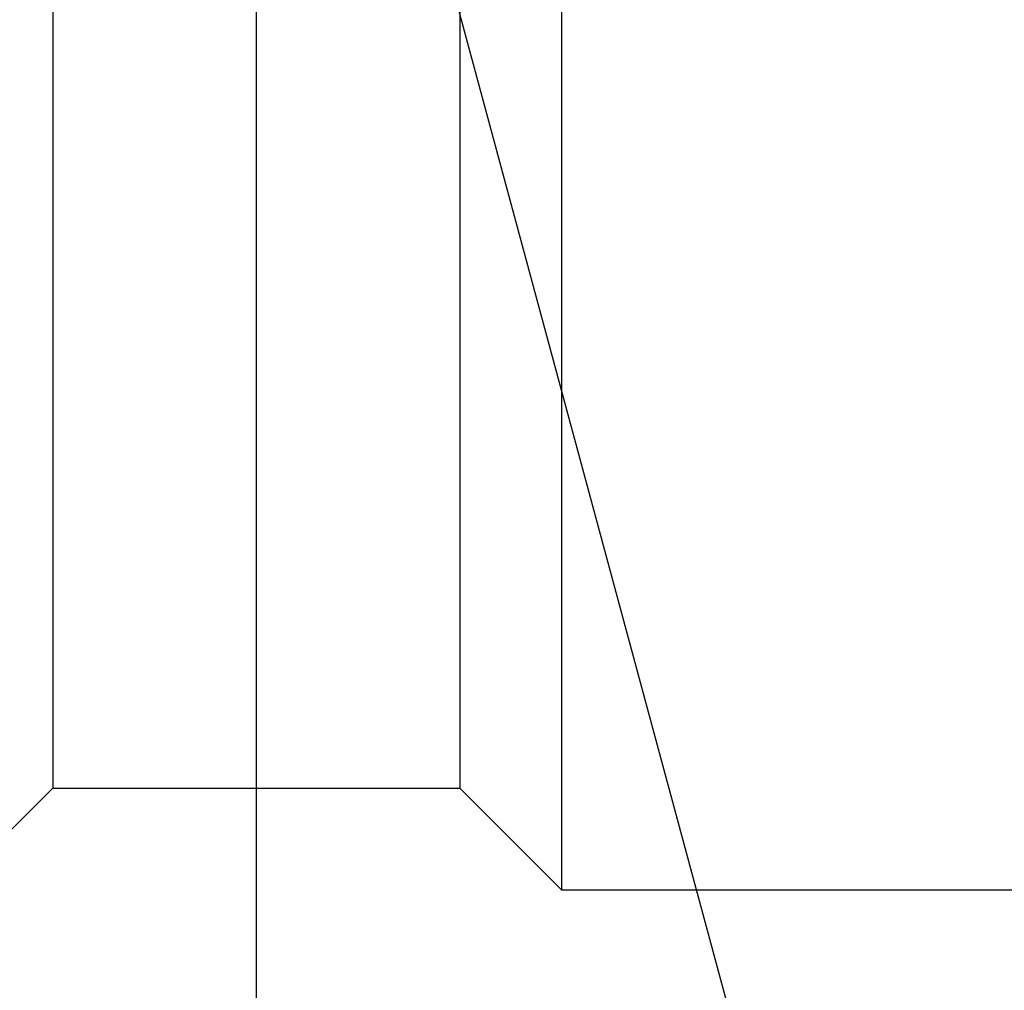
# Model space of a CAD drawing. Header units: millimetres. Extents: x -17.3 to 71.2, y -1075.6 to -1026.3.
# Tile 24 of 60: x 56.7 to 61.5, y -1058.4 to -1053.6. Entities that reach past the tile are written whole.
import ezdxf

# ---------------------------------------------------------------- set-up
doc = ezdxf.new("R2010")
doc.units = ezdxf.units.MM
doc.layers.get('DEFPOINTS').update_dxf_attribs({"linetype": 'CONTINUOUS'})
doc.layers.add('DIM', color=4, linetype='CONTINUOUS')
doc.layers.add('OUT', color=3, linetype='CONTINUOUS')
doc.styles.add('DIM-7', font='SIMPLEX.shx', dxfattribs={"width": 0.7, "bigfont": 'chineset.shx'})
doc.dimstyles.new('CNS', dxfattribs={"dimtxt": 3.5, "dimasz": 2.5, "dimexe": 1, "dimexo": 1.5, "dimgap": 0.09, "dimtad": 0, "dimdsep": 46, "dimtxsty": 'DIM-7', "dimcen": 0.09, "dimclrd": 1, "dimclre": 1, "dimclrt": 4, "dimadec": 0, "dimazin": 0, "dimtfac": 1, "dimtix": 1, "dimtmove": 2, "dimatfit": 3, "dimfxl": 1, "dimtvp": 0.971429, "dimtolj": 1, "dimarcsym": 0})

# ---------------------------------------------------------------- blocks, each defined once
blk = doc.blocks.new('*D11')
at = {"layer": 'DEFPOINTS', "color": 0, "transparency": 16777216}
for p in [(57.8496, -1051.1641), (51.8496, -1065.2141), (51.8496, -1071.5757)]:
    blk.add_point(p, dxfattribs=at)
at = {"layer": 'DIM', "color": 7, "lineweight": -2, "transparency": 16777216}
for p, q in [((57.8496, -1051.7641), (57.8496, -1071.9757)), ((51.8496, -1065.8141), (51.8496, -1071.9757)), ((56.8496, -1071.5757), (52.8496, -1071.5757))]:
    blk.add_line(p, q, dxfattribs=at)
at = {"layer": 'DIM', "color": 7, "transparency": 16777216}
for points in [[(52.8496, -1071.4091), (52.8496, -1071.7424), (51.8496, -1071.5757)], [(56.8496, -1071.4091), (56.8496, -1071.7424), (57.8496, -1071.5757)]]:
    blk.add_solid(points, dxfattribs=at)
at = {"layer": 'DIM', "color": 7, "transparency": 16777216, "insert": (54.8496, -1070.5557), "char_height": 1.4, "attachment_point": 5, "style": 'DIM-7'}
blk.add_mtext('\\A1;6', dxfattribs=at)
blk = doc.blocks.new('*D10')
at = {"layer": 'DEFPOINTS', "color": 0, "transparency": 16777216}
for p in [(41.1996, -1057.4141), (70.1996, -1057.4141), (41.1996, -1075.1684)]:
    blk.add_point(p, dxfattribs=at)
at = {"layer": 'DIM', "color": 7, "lineweight": -2, "transparency": 16777216}
for p, q in [((41.1996, -1058.0141), (41.1996, -1075.5684)), ((70.1996, -1058.0141), (70.1996, -1075.5684)), ((69.1996, -1075.1684), (42.1996, -1075.1684))]:
    blk.add_line(p, q, dxfattribs=at)
at = {"layer": 'DIM', "color": 7, "transparency": 16777216}
for points in [[(42.1996, -1075.0017), (42.1996, -1075.3351), (41.1996, -1075.1684)], [(69.1996, -1075.0017), (69.1996, -1075.3351), (70.1996, -1075.1684)]]:
    blk.add_solid(points, dxfattribs=at)
at = {"layer": 'DIM', "color": 7, "transparency": 16777216, "insert": (55.6996, -1074.1484), "char_height": 1.4, "attachment_point": 5, "style": 'DIM-7'}
blk.add_mtext('\\A1;29', dxfattribs=at)

msp = doc.modelspace()

# ---------------------------------------------------------------- linework, layer by layer
at = {"layer": 'DIM', "color": 7}
for p, q in [((59.3496, -1041.9141), (59.3496, -1057.9141)), ((56.8496, -1049.9141), (56.8496, -1057.4141)), ((58.8496, -1049.9141), (58.8496, -1057.4141))]:
    msp.add_line(p, q, dxfattribs=at)
at = {"layer": 'OUT', "color": 7}
for p, q in [((56.3496, -1057.9141), (56.8496, -1057.4141)), ((56.8496, -1057.4141), (58.8496, -1057.4141)), ((58.8496, -1057.4141), (59.3496, -1057.9141)), ((59.3496, -1057.9141), (63.3496, -1057.9141))]:
    msp.add_line(p, q, dxfattribs=at)

# ---------------------------------------------------------------- dimensions: what is measured, and where the dimension line sits
at = {"layer": 'DIM', "color": 7}
for base, p1, p2, picture, middle in [((51.8496, -1071.5757), (57.8496, -1051.1641), (51.8496, -1065.2141), '*D11', (54.8496, -1070.5557)), ((41.1996, -1075.1684), (70.1996, -1057.4141), (41.1996, -1057.4141), '*D10', (55.6996, -1074.1484))]:
    dim = msp.add_linear_dim(base=base, p1=p1, p2=p2, dimstyle='CNS', override={"dimscale": 0.4, "dimgap": 0.8, "dimtad": 1, "dimclrd": 7, "dimclre": 7, "dimclrt": 7, "dimadec": 2, "dimazin": 2, "dimtm": 1e-09, "dimtfac": 0.6, "dimtmove": 1, "dimatfit": 0}, dxfattribs=at)
    dim.commit()
    dim.dimension.update_dxf_attribs({"geometry": picture, "text_midpoint": middle})

# ---------------------------------------------------------------- leaders
at = {"layer": 'DIM', "color": 7, "annotation_type": 0, "has_hookline": 1, "hookline_direction": 0, "text_width": 5.8333}
msp.add_leader([(57.8496, -1049.9141), (61.0739, -1061.8419), (62.0739, -1061.8419)], dimstyle='CNS', override={"dimscale": 0.4, "dimgap": 0.8, "dimtad": 1, "dimclrd": 7, "dimclre": 4, "dimadec": 2, "dimazin": 2, "dimtm": 1e-09, "dimtfac": 0.6, "dimtmove": 1, "dimatfit": 0}, dxfattribs=at)

doc.saveas('drawing.dxf')
